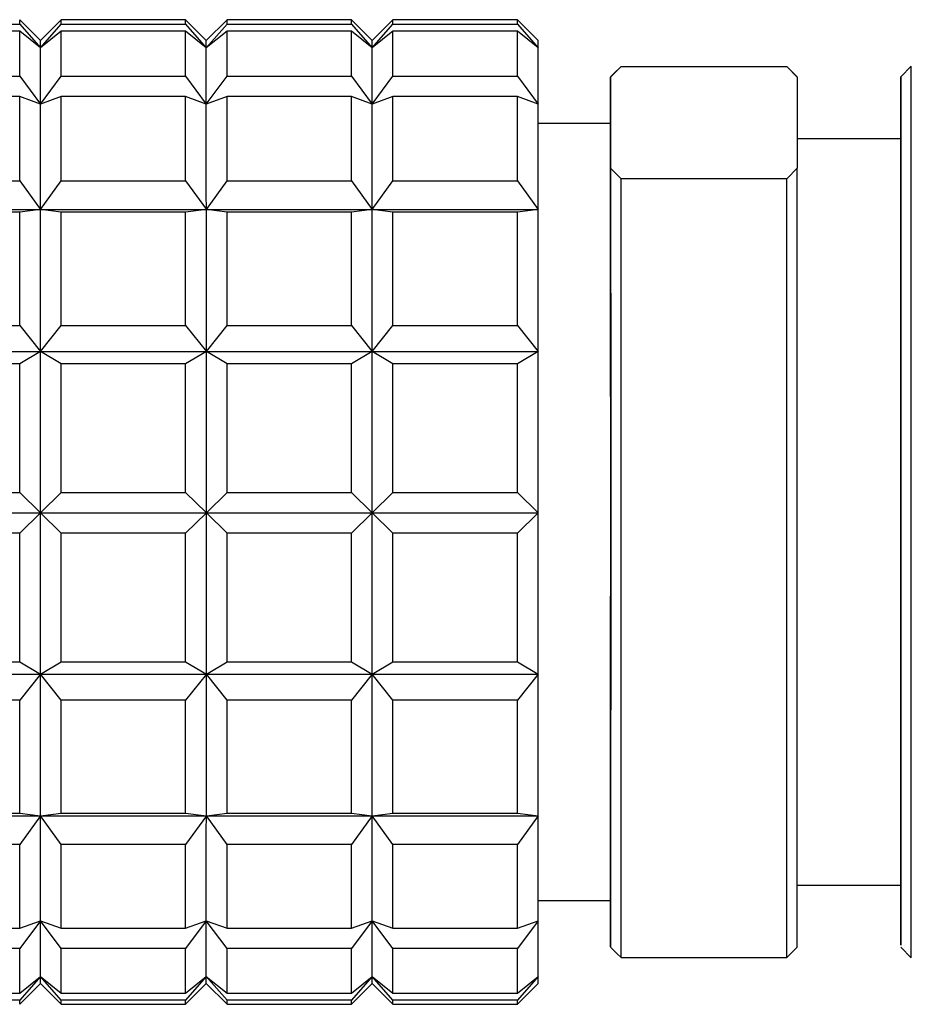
# Model space of a CAD drawing. Header units: inches. Extents: x 1.5 to 32, y 0 to 21.9.
# Tile 63 of 64: x 31.312 to 31.651, y 16.406 to 16.78. Entities that reach past the tile are written whole.
import ezdxf

# ---------------------------------------------------------------- set-up
doc = ezdxf.new("R2010")
doc.units = ezdxf.units.IN
doc.header["$MEASUREMENT"] = 0

msp = doc.modelspace()

# ---------------------------------------------------------------- linework, layer by layer
at = {"color": 7, "linetype": 'Continuous', "lineweight": 25}
for p, q in [((31.3197994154, 16.7720037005), (31.3119253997, 16.7798777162)), ((31.3276734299, 16.7798777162), (31.3197994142, 16.7720037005)), ((31.374917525, 16.7798777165), (31.3276734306, 16.7798777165)), ((31.3827915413, 16.7720037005), (31.3749175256, 16.7798777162)), ((31.3906655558, 16.7798777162), (31.3827915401, 16.7720037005)), ((31.4379096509, 16.7798777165), (31.3906655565, 16.7798777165)), ((31.4457836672, 16.7720037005), (31.4379096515, 16.7798777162)), ((31.4536576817, 16.7798777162), (31.445783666, 16.7720037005)), ((31.5009017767, 16.7798777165), (31.4536576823, 16.7798777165)), ((31.5087757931, 16.7720037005), (31.5009017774, 16.7798777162)), ((31.2646827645, 16.7781745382), (31.3119268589, 16.7781745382)), ((31.3119277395, 16.7754678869), (31.2646836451, 16.7754678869)), ((31.3119268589, 16.7781745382), (31.3198012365, 16.769226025)), ((31.3198012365, 16.769226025), (31.3119277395, 16.7754678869)), ((31.3198012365, 16.769226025), (31.3276748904, 16.7781745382)), ((31.327675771, 16.7754678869), (31.3198012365, 16.769226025)), ((31.3276748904, 16.7781745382), (31.3749189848, 16.7781745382)), ((31.3749198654, 16.7754678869), (31.327675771, 16.7754678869)), ((31.3749189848, 16.7781745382), (31.3827933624, 16.769226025)), ((31.3827933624, 16.769226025), (31.3749198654, 16.7754678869)), ((31.3827933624, 16.769226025), (31.3906670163, 16.7781745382)), ((31.3906678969, 16.7754678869), (31.3827933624, 16.769226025)), ((31.3906670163, 16.7781745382), (31.4379111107, 16.7781745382)), ((31.4379119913, 16.7754678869), (31.3906678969, 16.7754678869)), ((31.4379111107, 16.7781745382), (31.4457854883, 16.769226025)), ((31.4457854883, 16.769226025), (31.4379119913, 16.7754678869)), ((31.4457854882, 16.769226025), (31.4536591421, 16.7781745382)), ((31.4536600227, 16.7754678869), (31.4457854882, 16.769226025)), ((31.4536591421, 16.7781745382), (31.5009032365, 16.7781745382)), ((31.5009041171, 16.7754678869), (31.4536600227, 16.7754678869)), ((31.5009032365, 16.7781745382), (31.5087776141, 16.769226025)), ((31.5087776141, 16.769226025), (31.5009041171, 16.7754678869)), ((31.5386811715, 16.7605704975), (31.536334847, 16.758224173)), ((31.5363352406, 16.7580850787), (31.5402716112, 16.762108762)), ((31.5402716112, 16.762108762), (31.6032637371, 16.762108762)), ((31.6032637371, 16.762108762), (31.6072013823, 16.7580850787)), ((31.6072009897, 16.758224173), (31.6048188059, 16.7606063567)), ((31.6505080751, 16.7621611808), (31.6465710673, 16.758224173)), ((31.2646863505, 16.7583866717), (31.311930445, 16.7583866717)), ((31.311930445, 16.7583866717), (31.3198046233, 16.7478429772)), ((31.3198046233, 16.7478429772), (31.3276784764, 16.7583866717)), ((31.3276784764, 16.7583866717), (31.3749225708, 16.7583866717)), ((31.3749225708, 16.7583866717), (31.3827967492, 16.7478429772)), ((31.3827967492, 16.7478429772), (31.3906706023, 16.7583866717)), ((31.3906706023, 16.7583866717), (31.4379146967, 16.7583866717)), ((31.4379146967, 16.7583866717), (31.4457888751, 16.7478429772)), ((31.445788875, 16.7478429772), (31.4536627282, 16.7583866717)), ((31.4536627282, 16.7583866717), (31.5009068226, 16.7583866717)), ((31.5009068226, 16.7583866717), (31.5087810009, 16.7478429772)), ((31.5363352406, 16.7580850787), (31.5363407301, 16.7234265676)), ((31.6072013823, 16.7580850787), (31.6072009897, 16.758224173)), ((31.6072013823, 16.7580850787), (31.6072068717, 16.7234265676)), ((31.3119312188, 16.7506478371), (31.2646871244, 16.7506478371)), ((31.3198046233, 16.7478429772), (31.3119312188, 16.7506478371)), ((31.3276792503, 16.7506478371), (31.3198046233, 16.7478429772)), ((31.3749233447, 16.7506478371), (31.3276792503, 16.7506478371)), ((31.3827967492, 16.7478429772), (31.3749233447, 16.7506478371)), ((31.3906713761, 16.7506478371), (31.3827967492, 16.7478429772)), ((31.4379154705, 16.7506478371), (31.3906713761, 16.7506478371)), ((31.4457888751, 16.7478429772), (31.4379154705, 16.7506478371)), ((31.453663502, 16.7506478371), (31.445788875, 16.7478429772)), ((31.5009075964, 16.7506478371), (31.453663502, 16.7506478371)), ((31.5087810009, 16.7478429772), (31.5009075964, 16.7506478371)), ((31.5363348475, 16.7405076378), (31.5087816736, 16.7405076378)), ((31.6465710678, 16.734602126), (31.6072051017, 16.734602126)), ((31.5402783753, 16.7194028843), (31.5363407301, 16.7234265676)), ((31.6072068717, 16.7234265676), (31.6032705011, 16.7194028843)), ((31.264689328, 16.7186350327), (31.3119334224, 16.7186350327)), ((31.3119334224, 16.7186350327), (31.3198073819, 16.7077678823)), ((31.3198073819, 16.7077678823), (31.3276814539, 16.7186350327)), ((31.3276814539, 16.7186350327), (31.3749255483, 16.7186350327)), ((31.3749255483, 16.7186350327), (31.3827995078, 16.7077678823)), ((31.3827995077, 16.7077678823), (31.3906735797, 16.7186350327)), ((31.3906735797, 16.7186350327), (31.4379176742, 16.7186350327)), ((31.4379176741, 16.7186350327), (31.4457916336, 16.7077678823)), ((31.4457916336, 16.7077678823), (31.4536657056, 16.7186350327)), ((31.4536657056, 16.7186350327), (31.5009098, 16.7186350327)), ((31.5009098, 16.7186350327), (31.5087837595, 16.7077678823)), ((31.6032705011, 16.7194028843), (31.5402783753, 16.7194028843)), ((31.256815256, 16.7077678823), (31.3198073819, 16.7077678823)), ((31.3198073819, 16.7077678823), (31.3119339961, 16.7067974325)), ((31.3276820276, 16.7067974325), (31.3198073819, 16.7077678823)), ((31.3198073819, 16.7077678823), (31.3827995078, 16.7077678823)), ((31.3827995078, 16.7077678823), (31.374926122, 16.7067974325)), ((31.3906741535, 16.7067974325), (31.3827995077, 16.7077678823)), ((31.3827995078, 16.7077678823), (31.4457916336, 16.7077678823)), ((31.4457916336, 16.7077678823), (31.4379182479, 16.7067974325)), ((31.4536662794, 16.7067974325), (31.4457916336, 16.7077678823)), ((31.4457916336, 16.7077678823), (31.5087837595, 16.7077678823)), ((31.5087837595, 16.7077678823), (31.5009103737, 16.7067974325)), ((31.3119339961, 16.7067974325), (31.2646899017, 16.7067974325)), ((31.374926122, 16.7067974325), (31.3276820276, 16.7067974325)), ((31.4379182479, 16.7067974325), (31.3906741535, 16.7067974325)), ((31.5009103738, 16.7067974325), (31.4536662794, 16.7067974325)), ((31.2646913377, 16.6637142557), (31.3119354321, 16.6637142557)), ((31.3119354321, 16.6637142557), (31.3198091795, 16.6538343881)), ((31.3198091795, 16.6538343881), (31.3276834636, 16.6637142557)), ((31.3276834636, 16.6637142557), (31.374927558, 16.6637142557)), ((31.374927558, 16.6637142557), (31.3828013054, 16.6538343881)), ((31.3828013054, 16.6538343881), (31.3906755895, 16.6637142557)), ((31.3906755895, 16.6637142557), (31.4379196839, 16.6637142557)), ((31.4379196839, 16.6637142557), (31.4457934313, 16.6538343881)), ((31.4457934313, 16.6538343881), (31.4536677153, 16.6637142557)), ((31.4536677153, 16.6637142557), (31.5009118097, 16.6637142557)), ((31.5009118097, 16.6637142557), (31.5087855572, 16.6538343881)), ((31.2568170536, 16.653834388), (31.3198091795, 16.6538343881)), ((31.3198091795, 16.653834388), (31.3119357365, 16.6492056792)), ((31.327683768, 16.6492056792), (31.3198091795, 16.653834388)), ((31.3198091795, 16.6538343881), (31.3828013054, 16.653834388)), ((31.3828013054, 16.653834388), (31.3749278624, 16.6492056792)), ((31.3906758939, 16.6492056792), (31.3828013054, 16.653834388)), ((31.3828013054, 16.653834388), (31.4457934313, 16.653834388)), ((31.4457934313, 16.653834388), (31.4379199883, 16.6492056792)), ((31.4536680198, 16.6492056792), (31.4457934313, 16.653834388)), ((31.4457934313, 16.653834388), (31.5087855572, 16.653834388)), ((31.5087855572, 16.653834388), (31.5009121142, 16.6492056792)), ((31.3119357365, 16.6492056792), (31.2646916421, 16.6492056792)), ((31.3749278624, 16.6492056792), (31.327683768, 16.6492056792)), ((31.4379199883, 16.6492056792), (31.3906758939, 16.6492056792)), ((31.5009121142, 16.6492056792), (31.4536680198, 16.6492056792)), ((31.2646921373, 16.6002485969), (31.3119362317, 16.6002485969)), ((31.3119362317, 16.6002485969), (31.3198097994, 16.5925476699)), ((31.3198097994, 16.5925476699), (31.3276842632, 16.6002485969)), ((31.3276842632, 16.6002485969), (31.3749283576, 16.6002485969)), ((31.3749283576, 16.6002485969), (31.3828019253, 16.5925476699)), ((31.3828019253, 16.5925476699), (31.390676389, 16.6002485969)), ((31.390676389, 16.6002485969), (31.4379204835, 16.6002485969)), ((31.4379204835, 16.6002485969), (31.4457940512, 16.5925476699)), ((31.4457940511, 16.5925476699), (31.4536685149, 16.6002485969)), ((31.4536685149, 16.6002485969), (31.5009126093, 16.6002485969)), ((31.5009126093, 16.6002485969), (31.508786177, 16.5925476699)), ((31.2568176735, 16.5925476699), (31.3198097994, 16.5925476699)), ((31.3198097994, 16.5925476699), (31.3119362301, 16.5848189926)), ((31.3276842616, 16.5848189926), (31.3198097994, 16.5925476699)), ((31.3198097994, 16.5925476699), (31.3828019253, 16.5925476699)), ((31.3828019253, 16.5925476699), (31.374928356, 16.5848189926)), ((31.3906763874, 16.5848189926), (31.3828019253, 16.5925476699)), ((31.3828019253, 16.5925476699), (31.4457940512, 16.5925476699)), ((31.4457940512, 16.5925476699), (31.4379204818, 16.5848189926)), ((31.4536685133, 16.5848189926), (31.4457940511, 16.5925476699)), ((31.4457940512, 16.5925476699), (31.508786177, 16.5925476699)), ((31.508786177, 16.5925476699), (31.5009126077, 16.5848189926)), ((31.3119362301, 16.5848189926), (31.2646921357, 16.5848189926)), ((31.374928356, 16.5848189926), (31.3276842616, 16.5848189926)), ((31.4379204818, 16.5848189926), (31.3906763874, 16.5848189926)), ((31.5009126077, 16.5848189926), (31.4536685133, 16.5848189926)), ((31.2646916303, 16.5358929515), (31.3119357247, 16.5358929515)), ((31.3119357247, 16.5358929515), (31.3198091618, 16.5312998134)), ((31.3198091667, 16.5312998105), (31.3276837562, 16.5358929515)), ((31.3276837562, 16.5358929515), (31.3749278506, 16.5358929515)), ((31.3749278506, 16.5358929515), (31.3828012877, 16.5312998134)), ((31.3828012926, 16.5312998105), (31.3906758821, 16.5358929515)), ((31.3906758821, 16.5358929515), (31.4379199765, 16.5358929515)), ((31.4379199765, 16.5358929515), (31.4457934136, 16.5312998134)), ((31.4457934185, 16.5312998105), (31.4536680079, 16.5358929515)), ((31.4536680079, 16.5358929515), (31.5009121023, 16.5358929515)), ((31.5009121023, 16.5358929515), (31.5087855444, 16.5312998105)), ((31.2568170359, 16.5312998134), (31.3198091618, 16.5312998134)), ((31.3198091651, 16.5312998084), (31.3119354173, 16.5214033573)), ((31.3198091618, 16.5312998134), (31.3828012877, 16.5312998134)), ((31.3276834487, 16.5214033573), (31.3198091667, 16.5312998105)), ((31.382801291, 16.5312998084), (31.3749275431, 16.5214033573)), ((31.3828012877, 16.5312998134), (31.4457934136, 16.5312998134)), ((31.3906755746, 16.5214033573), (31.3828012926, 16.5312998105)), ((31.4457934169, 16.5312998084), (31.437919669, 16.5214033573)), ((31.4457934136, 16.5312998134), (31.5087855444, 16.5312998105)), ((31.4536677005, 16.5214033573), (31.4457934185, 16.5312998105)), ((31.5087855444, 16.5312998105), (31.5009117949, 16.5214033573)), ((31.3119354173, 16.5214033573), (31.2646913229, 16.5214033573)), ((31.3749275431, 16.5214033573), (31.3276834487, 16.5214033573)), ((31.437919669, 16.5214033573), (31.3906755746, 16.5214033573)), ((31.5009117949, 16.5214033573), (31.4536677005, 16.5214033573)), ((31.256815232, 16.4774782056), (31.3198073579, 16.4774782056)), ((31.2646898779, 16.47840956), (31.3119339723, 16.47840956)), ((31.3198073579, 16.4774782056), (31.3119333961, 16.4666076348)), ((31.3119339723, 16.47840956), (31.3198073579, 16.4774782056)), ((31.3198073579, 16.4774782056), (31.3276820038, 16.47840956)), ((31.3198073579, 16.4774782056), (31.3827994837, 16.4774782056)), ((31.3276814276, 16.4666076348), (31.3198073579, 16.4774782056)), ((31.3276820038, 16.47840956), (31.3749260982, 16.47840956)), ((31.3827994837, 16.4774782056), (31.374925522, 16.4666076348)), ((31.3749260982, 16.47840956), (31.3827994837, 16.4774782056)), ((31.3827994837, 16.4774782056), (31.3906741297, 16.47840956)), ((31.3827994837, 16.4774782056), (31.4457916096, 16.4774782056)), ((31.3906735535, 16.4666076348), (31.3827994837, 16.4774782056)), ((31.3906741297, 16.47840956), (31.4379182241, 16.47840956)), ((31.4457916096, 16.4774782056), (31.4379176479, 16.4666076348)), ((31.4379182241, 16.47840956), (31.4457916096, 16.4774782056)), ((31.4457916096, 16.4774782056), (31.4536662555, 16.47840956)), ((31.4457916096, 16.4774782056), (31.5087837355, 16.4774782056)), ((31.4536656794, 16.4666076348), (31.4457916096, 16.4774782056)), ((31.4536662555, 16.47840956), (31.5009103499, 16.47840956)), ((31.5087837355, 16.4774782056), (31.5009097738, 16.4666076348)), ((31.5009103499, 16.47840956), (31.5087837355, 16.4774782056)), ((31.3119333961, 16.4666076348), (31.2646893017, 16.4666076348)), ((31.374925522, 16.4666076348), (31.3276814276, 16.4666076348)), ((31.4379176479, 16.4666076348), (31.3906735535, 16.4666076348)), ((31.5009097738, 16.4666076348), (31.4536656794, 16.4666076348)), ((31.6072059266, 16.4511375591), (31.6465710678, 16.4511375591)), ((31.6465677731, 16.4375895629), (31.6465661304, 16.4511375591)), ((31.5087816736, 16.4452320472), (31.5363348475, 16.4452320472)), ((31.5363344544, 16.4276546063), (31.5363316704, 16.4452320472)), ((31.2646870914, 16.4347317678), (31.3119311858, 16.4347317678)), ((31.3198045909, 16.4375745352), (31.3119304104, 16.427040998)), ((31.3119311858, 16.4347317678), (31.3198045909, 16.4375745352)), ((31.3198045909, 16.4375745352), (31.3276792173, 16.4347317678)), ((31.3276784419, 16.427040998), (31.3198045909, 16.4375745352)), ((31.3276792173, 16.4347317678), (31.3749233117, 16.4347317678)), ((31.3827967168, 16.4375745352), (31.3749225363, 16.427040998)), ((31.3749233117, 16.4347317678), (31.3827967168, 16.4375745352)), ((31.3827967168, 16.4375745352), (31.3906713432, 16.4347317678)), ((31.3906705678, 16.427040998), (31.3827967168, 16.4375745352)), ((31.3906713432, 16.4347317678), (31.4379154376, 16.4347317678)), ((31.4457888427, 16.4375745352), (31.4379146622, 16.427040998)), ((31.4379154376, 16.4347317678), (31.4457888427, 16.4375745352)), ((31.4457888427, 16.4375745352), (31.4536634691, 16.4347317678)), ((31.4536626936, 16.427040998), (31.4457888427, 16.4375745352)), ((31.4536634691, 16.4347317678), (31.5009075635, 16.4347317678)), ((31.5087809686, 16.4375745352), (31.500906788, 16.427040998)), ((31.5009075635, 16.4347317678), (31.5087809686, 16.4375745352)), ((31.3119304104, 16.427040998), (31.264686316, 16.427040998)), ((31.3749225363, 16.427040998), (31.3276784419, 16.427040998)), ((31.4379146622, 16.427040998), (31.3906705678, 16.427040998)), ((31.500906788, 16.427040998), (31.4536626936, 16.427040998)), ((31.536334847, 16.4275155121), (31.5386740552, 16.4251763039)), ((31.6048117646, 16.425126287), (31.6072009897, 16.4275155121)), ((31.6465710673, 16.4275155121), (31.6505080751, 16.4235785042)), ((31.5387271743, 16.4252096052), (31.5402720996, 16.423630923)), ((31.5402720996, 16.423630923), (31.6032642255, 16.423630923)), ((31.6032642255, 16.423630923), (31.6047689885, 16.4251690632)), ((31.3198011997, 16.4164017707), (31.3119268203, 16.4074757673)), ((31.3119277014, 16.4101277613), (31.3198011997, 16.4164017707)), ((31.3198011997, 16.4164017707), (31.3276757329, 16.4101277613)), ((31.3276748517, 16.4074757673), (31.3198011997, 16.4164017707)), ((31.3827933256, 16.4164017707), (31.3749189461, 16.4074757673)), ((31.3749198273, 16.4101277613), (31.3827933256, 16.4164017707)), ((31.3827933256, 16.4164017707), (31.3906678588, 16.4101277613)), ((31.3906669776, 16.4074757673), (31.3827933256, 16.4164017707)), ((31.4457854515, 16.4164017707), (31.437911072, 16.4074757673)), ((31.4379119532, 16.4101277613), (31.4457854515, 16.4164017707)), ((31.4457854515, 16.4164017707), (31.4536599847, 16.4101277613)), ((31.4536591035, 16.4074757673), (31.4457854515, 16.4164017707)), ((31.5087775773, 16.4164017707), (31.5009031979, 16.4074757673)), ((31.500904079, 16.4101277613), (31.5087775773, 16.4164017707)), ((31.3119253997, 16.4058619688), (31.3197994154, 16.4137359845)), ((31.3197994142, 16.4137359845), (31.3276734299, 16.4058619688)), ((31.3749175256, 16.4058619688), (31.3827915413, 16.4137359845)), ((31.3827915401, 16.4137359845), (31.3906655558, 16.4058619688)), ((31.4379096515, 16.4058619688), (31.4457836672, 16.4137359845)), ((31.445783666, 16.4137359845), (31.4536576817, 16.4058619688)), ((31.5009017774, 16.4058619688), (31.5087757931, 16.4137359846)), ((31.264683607, 16.4101277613), (31.3119277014, 16.4101277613)), ((31.3276757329, 16.4101277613), (31.3749198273, 16.4101277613)), ((31.3906678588, 16.4101277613), (31.4379119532, 16.4101277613)), ((31.4536599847, 16.4101277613), (31.5009040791, 16.4101277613)), ((31.3119268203, 16.4074757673), (31.2646827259, 16.4074757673)), ((31.3276734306, 16.4058619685), (31.374917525, 16.4058619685)), ((31.3749189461, 16.4074757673), (31.3276748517, 16.4074757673)), ((31.3906655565, 16.4058619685), (31.4379096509, 16.4058619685)), ((31.437911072, 16.4074757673), (31.3906669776, 16.4074757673)), ((31.4536576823, 16.4058619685), (31.5009017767, 16.4058619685)), ((31.5009031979, 16.4074757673), (31.4536591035, 16.4074757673))]:
    msp.add_line(p, q, dxfattribs=at)
at = {"color": 7, "linetype": 'Continuous', "lineweight": 25, "flags": 128}
for points in [[(31.311930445, 16.7583866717), (31.3119301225, 16.7611942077), (31.3119297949, 16.7638149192), (31.3119294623, 16.7662458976), (31.3119291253, 16.7684844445), (31.3119287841, 16.7705280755), (31.3119284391, 16.7723745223), (31.3119280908, 16.7740217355), (31.3119277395, 16.7754678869)], [(31.3276784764, 16.7583866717), (31.327678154, 16.7611942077), (31.3276778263, 16.7638149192), (31.3276774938, 16.7662458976), (31.3276771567, 16.7684844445), (31.3276768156, 16.7705280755), (31.3276764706, 16.7723745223), (31.3276761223, 16.7740217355), (31.327675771, 16.7754678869)], [(31.3749225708, 16.7583866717), (31.3749222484, 16.7611942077), (31.3749219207, 16.7638149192), (31.3749215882, 16.7662458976), (31.3749212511, 16.7684844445), (31.37492091, 16.7705280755), (31.374920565, 16.7723745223), (31.3749202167, 16.7740217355), (31.3749198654, 16.7754678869)], [(31.3906706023, 16.7583866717), (31.3906702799, 16.7611942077), (31.3906699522, 16.7638149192), (31.3906696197, 16.7662458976), (31.3906692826, 16.7684844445), (31.3906689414, 16.7705280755), (31.3906685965, 16.7723745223), (31.3906682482, 16.7740217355), (31.3906678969, 16.7754678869)], [(31.4379146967, 16.7583866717), (31.4379143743, 16.7611942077), (31.4379140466, 16.7638149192), (31.4379137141, 16.7662458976), (31.437913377, 16.7684844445), (31.4379130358, 16.7705280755), (31.4379126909, 16.7723745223), (31.4379123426, 16.7740217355), (31.4379119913, 16.7754678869)], [(31.4536627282, 16.7583866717), (31.4536624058, 16.7611942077), (31.4536620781, 16.7638149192), (31.4536617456, 16.7662458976), (31.4536614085, 16.7684844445), (31.4536610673, 16.7705280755), (31.4536607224, 16.7723745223), (31.453660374, 16.7740217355), (31.4536600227, 16.7754678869)], [(31.5009068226, 16.7583866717), (31.5009065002, 16.7611942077), (31.5009061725, 16.7638149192), (31.50090584, 16.7662458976), (31.5009055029, 16.7684844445), (31.5009051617, 16.7705280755), (31.5009048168, 16.7723745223), (31.5009044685, 16.7740217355), (31.5009041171, 16.7754678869)], [(31.3198012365, 16.769226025), (31.3198007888, 16.7704288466), (31.3198003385, 16.7712936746), (31.3197998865, 16.7718188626), (31.3197994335, 16.7720034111), (31.3197994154, 16.7720037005)], [(31.3827933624, 16.769226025), (31.3827929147, 16.7704288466), (31.3827924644, 16.7712936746), (31.3827920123, 16.7718188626), (31.3827915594, 16.7720034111), (31.3827915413, 16.7720037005)], [(31.4457854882, 16.769226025), (31.4457850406, 16.7704288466), (31.4457845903, 16.7712936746), (31.4457841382, 16.7718188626), (31.4457836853, 16.7720034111), (31.4457836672, 16.7720037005)], [(31.5087776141, 16.769226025), (31.5087771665, 16.7704288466), (31.5087767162, 16.7712936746), (31.5087762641, 16.7718188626), (31.5087758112, 16.7720034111), (31.5087757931, 16.7720037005)], [(31.3198046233, 16.7478429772), (31.3198042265, 16.7516144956), (31.3198038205, 16.7550838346), (31.3198034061, 16.75824439), (31.3198029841, 16.7610901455), (31.3198025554, 16.7636156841), (31.3198021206, 16.7658161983), (31.3198016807, 16.7676874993), (31.3198012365, 16.769226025)], [(31.3827967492, 16.7478429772), (31.3827963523, 16.7516144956), (31.3827959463, 16.7550838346), (31.382795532, 16.75824439), (31.38279511, 16.7610901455), (31.3827946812, 16.7636156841), (31.3827942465, 16.7658161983), (31.3827938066, 16.7676874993), (31.3827933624, 16.769226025)], [(31.445788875, 16.7478429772), (31.4457884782, 16.7516144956), (31.4457880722, 16.7550838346), (31.4457876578, 16.75824439), (31.4457872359, 16.7610901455), (31.4457868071, 16.7636156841), (31.4457863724, 16.7658161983), (31.4457859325, 16.7676874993), (31.4457854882, 16.769226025)], [(31.5087810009, 16.7478429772), (31.5087806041, 16.7516144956), (31.5087801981, 16.7550838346), (31.5087797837, 16.75824439), (31.5087793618, 16.7610901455), (31.508778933, 16.7636156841), (31.5087784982, 16.7658161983), (31.5087780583, 16.7676874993), (31.5087776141, 16.769226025)], [(31.6505080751, 16.4235785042), (31.6505095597, 16.4255250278), (31.6505119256, 16.4371484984), (31.6505140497, 16.4585565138), (31.6505157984, 16.4884039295), (31.6505170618, 16.5248153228), (31.6505177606, 16.5655028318), (31.6505178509, 16.6079099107), (31.650517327, 16.6493719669), (31.6505162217, 16.6872837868), (31.6505146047, 16.7192632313), (31.6505125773, 16.7433009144), (31.6505102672, 16.75788646), (31.6505080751, 16.7621611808)], [(31.5363305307, 16.7405076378), (31.5363305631, 16.7407884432), (31.5363328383, 16.7545510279), (31.5363352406, 16.7580850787)], [(31.6465661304, 16.734602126), (31.646566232, 16.7356404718), (31.6465684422, 16.7519003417), (31.6465708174, 16.7581677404), (31.6465732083, 16.7540488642), (31.6465754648, 16.7398025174), (31.6465774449, 16.7163238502), (31.6465790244, 16.6850881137), (31.6465801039, 16.648057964), (31.6465806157, 16.6075601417), (31.6465805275, 16.5661392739), (31.6465798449, 16.526397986), (31.6465786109, 16.4908333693), (31.6465769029, 16.4616800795), (31.6465748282, 16.440769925), (31.6465725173, 16.4294167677), (31.6465701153, 16.4283339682), (31.6465677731, 16.4375895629), (31.6465677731, 16.4375895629)], [(31.3119334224, 16.7186350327), (31.3119331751, 16.7231754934), (31.3119329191, 16.7275713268), (31.3119326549, 16.7318176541), (31.3119323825, 16.7359097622), (31.3119321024, 16.7398431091), (31.3119318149, 16.7436133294), (31.3119315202, 16.7472162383), (31.3119312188, 16.7506478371)], [(31.3276814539, 16.7186350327), (31.3276812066, 16.7231754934), (31.3276809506, 16.7275713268), (31.3276806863, 16.7318176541), (31.327680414, 16.7359097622), (31.3276801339, 16.7398431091), (31.3276798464, 16.7436133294), (31.3276795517, 16.7472162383), (31.3276792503, 16.7506478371)], [(31.3749255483, 16.7186350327), (31.374925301, 16.7231754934), (31.374925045, 16.7275713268), (31.3749247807, 16.7318176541), (31.3749245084, 16.7359097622), (31.3749242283, 16.7398431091), (31.3749239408, 16.7436133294), (31.3749236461, 16.7472162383), (31.3749233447, 16.7506478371)], [(31.3906735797, 16.7186350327), (31.3906733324, 16.7231754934), (31.3906730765, 16.7275713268), (31.3906728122, 16.7318176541), (31.3906725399, 16.7359097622), (31.3906722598, 16.7398431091), (31.3906719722, 16.7436133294), (31.3906716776, 16.7472162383), (31.3906713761, 16.7506478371)], [(31.4379176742, 16.7186350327), (31.4379174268, 16.7231754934), (31.4379171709, 16.7275713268), (31.4379169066, 16.7318176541), (31.4379166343, 16.7359097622), (31.4379163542, 16.7398431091), (31.4379160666, 16.7436133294), (31.437915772, 16.7472162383), (31.4379154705, 16.7506478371)], [(31.4536657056, 16.7186350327), (31.4536654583, 16.7231754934), (31.4536652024, 16.7275713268), (31.4536649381, 16.7318176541), (31.4536646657, 16.7359097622), (31.4536643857, 16.7398431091), (31.4536640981, 16.7436133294), (31.4536638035, 16.7472162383), (31.453663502, 16.7506478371)], [(31.5009098, 16.7186350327), (31.5009095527, 16.7231754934), (31.5009092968, 16.7275713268), (31.5009090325, 16.7318176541), (31.5009087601, 16.7359097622), (31.5009084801, 16.7398431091), (31.5009081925, 16.7436133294), (31.5009078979, 16.7472162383), (31.5009075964, 16.7506478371)], [(31.3198073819, 16.7077678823), (31.3198070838, 16.7136531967), (31.319806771, 16.7193085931), (31.3198064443, 16.7247233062), (31.3198061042, 16.7298870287), (31.3198057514, 16.7347899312), (31.3198053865, 16.7394226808), (31.3198050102, 16.7437764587), (31.3198046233, 16.7478429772)], [(31.3827995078, 16.7077678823), (31.3827992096, 16.7136531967), (31.3827988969, 16.7193085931), (31.3827985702, 16.7247233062), (31.3827982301, 16.7298870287), (31.3827978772, 16.7347899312), (31.3827975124, 16.7394226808), (31.3827971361, 16.7437764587), (31.3827967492, 16.7478429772)], [(31.4457916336, 16.7077678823), (31.4457913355, 16.7136531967), (31.4457910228, 16.7193085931), (31.4457906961, 16.7247233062), (31.445790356, 16.7298870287), (31.4457900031, 16.7347899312), (31.4457896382, 16.7394226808), (31.445789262, 16.7437764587), (31.445788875, 16.7478429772)], [(31.5087837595, 16.7077678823), (31.5087834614, 16.7136531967), (31.5087831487, 16.7193085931), (31.508782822, 16.7247233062), (31.5087824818, 16.7298870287), (31.508782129, 16.7347899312), (31.5087817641, 16.7394226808), (31.5087813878, 16.7437764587), (31.5087810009, 16.7478429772)], [(31.5363428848, 16.5421253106), (31.5363433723, 16.5797378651), (31.5363432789, 16.6182453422), (31.5363426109, 16.6550235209), (31.5363414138, 16.6875660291), (31.5363397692, 16.7136551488), (31.5363377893, 16.7315129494), (31.5363356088, 16.7399224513), (31.5363348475, 16.7405076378)], [(31.6465787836, 16.5441550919), (31.6465792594, 16.581870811), (31.6465791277, 16.6204022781), (31.6465783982, 16.6568917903), (31.646577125, 16.6886330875), (31.6465754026, 16.713272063), (31.6465733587, 16.7289813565), (31.646571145, 16.7345958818), (31.6465710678, 16.734602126)], [(31.5363407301, 16.7234265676), (31.5363424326, 16.6939764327), (31.5363436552, 16.6581299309), (31.5363443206, 16.6181548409), (31.5363443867, 16.576580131), (31.5363438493, 16.5360359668), (31.5363427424, 16.4990873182), (31.5363411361, 16.4680716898), (31.536339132, 16.4449512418), (31.5363368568, 16.4311886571), (31.5363344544, 16.4276546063)], [(31.6072009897, 16.4275155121), (31.6072029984, 16.4311886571), (31.6072052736, 16.4449512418), (31.6072072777, 16.4680716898), (31.6072088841, 16.4990873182), (31.6072099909, 16.5360359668), (31.6072105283, 16.576580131), (31.6072104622, 16.618154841), (31.6072097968, 16.6581299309), (31.6072085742, 16.6939764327), (31.6072068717, 16.7234265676)], [(31.5402720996, 16.423630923), (31.540274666, 16.4306693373), (31.5402770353, 16.4490799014), (31.5402790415, 16.4775718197), (31.5402805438, 16.514147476), (31.540281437, 16.5562424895), (31.5402816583, 16.6009055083), (31.5402811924, 16.6450051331), (31.5402800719, 16.6854494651), (31.5402783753, 16.7194028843)], [(31.6032642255, 16.423630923), (31.6032667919, 16.4306693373), (31.6032691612, 16.4490799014), (31.6032711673, 16.4775718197), (31.6032726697, 16.514147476), (31.6032735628, 16.5562424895), (31.6032737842, 16.6009055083), (31.6032733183, 16.6450051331), (31.6032721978, 16.6854494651), (31.6032705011, 16.7194028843)], [(31.3198091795, 16.6538343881), (31.3198090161, 16.6611236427), (31.3198088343, 16.6682829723), (31.3198086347, 16.6752987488), (31.3198084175, 16.6821576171), (31.3198081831, 16.6888465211), (31.3198079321, 16.695352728), (31.3198076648, 16.7016638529), (31.3198073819, 16.7077678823)], [(31.3828013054, 16.653834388), (31.3828011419, 16.6611236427), (31.3828009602, 16.6682829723), (31.3828007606, 16.6752987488), (31.3828005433, 16.6821576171), (31.382800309, 16.6888465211), (31.382800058, 16.695352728), (31.3827997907, 16.7016638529), (31.3827995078, 16.7077678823)], [(31.4457934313, 16.653834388), (31.4457932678, 16.6611236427), (31.4457930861, 16.6682829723), (31.4457928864, 16.6752987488), (31.4457926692, 16.6821576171), (31.4457924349, 16.6888465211), (31.4457921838, 16.695352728), (31.4457919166, 16.7016638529), (31.4457916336, 16.7077678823)], [(31.5087855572, 16.653834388), (31.5087853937, 16.6611236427), (31.508785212, 16.6682829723), (31.5087850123, 16.6752987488), (31.5087847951, 16.6821576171), (31.5087845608, 16.6888465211), (31.5087843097, 16.695352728), (31.5087840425, 16.7016638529), (31.5087837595, 16.7077678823)], [(31.3119354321, 16.6637142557), (31.3119352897, 16.6694399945), (31.3119351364, 16.6750807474), (31.3119349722, 16.6806302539), (31.3119347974, 16.6860823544), (31.3119346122, 16.6914309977), (31.3119344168, 16.6966702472), (31.3119342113, 16.7017942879), (31.3119339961, 16.7067974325)], [(31.3276834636, 16.6637142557), (31.3276833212, 16.6694399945), (31.3276831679, 16.6750807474), (31.3276830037, 16.6806302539), (31.3276828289, 16.6860823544), (31.3276826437, 16.6914309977), (31.3276824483, 16.6966702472), (31.3276822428, 16.7017942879), (31.3276820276, 16.7067974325)], [(31.374927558, 16.6637142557), (31.3749274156, 16.6694399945), (31.3749272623, 16.6750807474), (31.3749270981, 16.6806302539), (31.3749269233, 16.6860823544), (31.3749267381, 16.6914309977), (31.3749265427, 16.6966702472), (31.3749263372, 16.7017942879), (31.374926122, 16.7067974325)], [(31.3906755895, 16.6637142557), (31.3906754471, 16.6694399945), (31.3906752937, 16.6750807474), (31.3906751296, 16.6806302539), (31.3906749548, 16.6860823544), (31.3906747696, 16.6914309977), (31.3906745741, 16.6966702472), (31.3906743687, 16.7017942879), (31.3906741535, 16.7067974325)], [(31.4379196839, 16.6637142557), (31.4379195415, 16.6694399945), (31.4379193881, 16.6750807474), (31.437919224, 16.6806302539), (31.4379190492, 16.6860823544), (31.437918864, 16.6914309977), (31.4379186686, 16.6966702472), (31.4379184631, 16.7017942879), (31.4379182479, 16.7067974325)], [(31.4536677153, 16.6637142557), (31.453667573, 16.6694399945), (31.4536674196, 16.6750807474), (31.4536672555, 16.6806302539), (31.4536670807, 16.6860823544), (31.4536668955, 16.6914309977), (31.4536667, 16.6966702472), (31.4536664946, 16.7017942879), (31.4536662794, 16.7067974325)], [(31.5009118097, 16.6637142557), (31.5009116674, 16.6694399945), (31.500911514, 16.6750807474), (31.5009113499, 16.6806302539), (31.5009111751, 16.6860823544), (31.5009109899, 16.6914309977), (31.5009107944, 16.6966702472), (31.500910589, 16.7017942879), (31.5009103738, 16.7067974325)], [(31.3198097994, 16.5925476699), (31.3198097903, 16.600361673), (31.3198097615, 16.6081614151), (31.319809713, 16.6159320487), (31.3198096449, 16.6236587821), (31.3198095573, 16.6313269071), (31.3198094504, 16.6389218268), (31.3198093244, 16.646429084), (31.3198091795, 16.6538343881)], [(31.3828019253, 16.5925476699), (31.3828019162, 16.600361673), (31.3828018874, 16.6081614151), (31.3828018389, 16.6159320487), (31.3828017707, 16.6236587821), (31.3828016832, 16.6313269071), (31.3828015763, 16.6389218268), (31.3828014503, 16.646429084), (31.3828013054, 16.653834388)], [(31.4457940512, 16.5925476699), (31.4457940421, 16.600361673), (31.4457940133, 16.6081614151), (31.4457939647, 16.6159320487), (31.4457938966, 16.6236587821), (31.445793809, 16.6313269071), (31.4457937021, 16.6389218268), (31.4457935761, 16.646429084), (31.4457934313, 16.653834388)], [(31.508786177, 16.5925476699), (31.508786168, 16.600361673), (31.5087861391, 16.6081614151), (31.5087860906, 16.6159320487), (31.5087860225, 16.6236587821), (31.5087859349, 16.6313269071), (31.508785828, 16.6389218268), (31.508785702, 16.646429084), (31.5087855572, 16.653834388)], [(31.3119362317, 16.6002485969), (31.3119362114, 16.6064690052), (31.3119361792, 16.6126743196), (31.3119361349, 16.6188576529), (31.3119360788, 16.6250121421), (31.3119360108, 16.6311309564), (31.311935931, 16.6372073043), (31.3119358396, 16.6432344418), (31.3119357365, 16.6492056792)], [(31.3276842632, 16.6002485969), (31.3276842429, 16.6064690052), (31.3276842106, 16.6126743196), (31.3276841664, 16.6188576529), (31.3276841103, 16.6250121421), (31.3276840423, 16.6311309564), (31.3276839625, 16.6372073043), (31.3276838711, 16.6432344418), (31.327683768, 16.6492056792)], [(31.3749283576, 16.6002485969), (31.3749283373, 16.6064690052), (31.3749283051, 16.6126743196), (31.3749282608, 16.6188576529), (31.3749282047, 16.6250121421), (31.3749281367, 16.6311309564), (31.3749280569, 16.6372073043), (31.3749279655, 16.6432344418), (31.3749278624, 16.6492056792)], [(31.390676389, 16.6002485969), (31.3906763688, 16.6064690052), (31.3906763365, 16.6126743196), (31.3906762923, 16.6188576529), (31.3906762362, 16.6250121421), (31.3906761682, 16.6311309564), (31.3906760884, 16.6372073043), (31.3906759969, 16.6432344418), (31.3906758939, 16.6492056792)], [(31.4379204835, 16.6002485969), (31.4379204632, 16.6064690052), (31.4379204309, 16.6126743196), (31.4379203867, 16.6188576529), (31.4379203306, 16.6250121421), (31.4379202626, 16.6311309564), (31.4379201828, 16.6372073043), (31.4379200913, 16.6432344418), (31.4379199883, 16.6492056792)], [(31.4536685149, 16.6002485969), (31.4536684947, 16.6064690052), (31.4536684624, 16.6126743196), (31.4536684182, 16.6188576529), (31.453668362, 16.6250121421), (31.453668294, 16.6311309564), (31.4536682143, 16.6372073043), (31.4536681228, 16.6432344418), (31.4536680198, 16.6492056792)], [(31.5009126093, 16.6002485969), (31.5009125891, 16.6064690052), (31.5009125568, 16.6126743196), (31.5009125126, 16.6188576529), (31.5009124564, 16.6250121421), (31.5009123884, 16.6311309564), (31.5009123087, 16.6372073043), (31.5009122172, 16.6432344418), (31.5009121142, 16.6492056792)], [(31.3198091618, 16.5312998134), (31.3198093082, 16.5386960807), (31.3198094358, 16.5461954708), (31.3198095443, 16.5537837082), (31.3198096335, 16.5614463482), (31.3198097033, 16.5691688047), (31.3198097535, 16.5769363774), (31.319809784, 16.5847342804), (31.3198097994, 16.5925476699)], [(31.3828012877, 16.5312998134), (31.3828014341, 16.5386960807), (31.3828015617, 16.5461954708), (31.3828016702, 16.5537837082), (31.3828017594, 16.5614463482), (31.3828018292, 16.5691688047), (31.3828018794, 16.5769363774), (31.3828019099, 16.5847342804), (31.3828019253, 16.5925476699)], [(31.4457934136, 16.5312998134), (31.44579356, 16.5386960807), (31.4457936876, 16.5461954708), (31.4457937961, 16.5537837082), (31.4457938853, 16.5614463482), (31.4457939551, 16.5691688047), (31.4457940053, 16.5769363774), (31.4457940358, 16.5847342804), (31.4457940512, 16.5925476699)], [(31.5087855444, 16.5312998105), (31.5087856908, 16.5386960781), (31.5087858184, 16.5461954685), (31.5087859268, 16.5537837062), (31.508786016, 16.5614463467), (31.5087860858, 16.5691688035), (31.5087861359, 16.5769363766), (31.5087861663, 16.58473428), (31.508786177, 16.5925476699)], [(31.3119357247, 16.5358929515), (31.311935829, 16.5418577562), (31.3119359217, 16.5478791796), (31.3119360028, 16.5539505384), (31.311936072, 16.5600650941), (31.3119361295, 16.56621606), (31.311936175, 16.5723966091), (31.3119362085, 16.5785998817), (31.3119362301, 16.5848189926)], [(31.3276837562, 16.5358929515), (31.3276838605, 16.5418577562), (31.3276839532, 16.5478791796), (31.3276840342, 16.5539505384), (31.3276841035, 16.5600650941), (31.3276841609, 16.56621606), (31.3276842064, 16.5723966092), (31.32768424, 16.5785998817), (31.3276842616, 16.5848189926)], [(31.3749278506, 16.5358929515), (31.3749279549, 16.5418577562), (31.3749280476, 16.5478791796), (31.3749281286, 16.5539505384), (31.3749281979, 16.5600650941), (31.3749282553, 16.56621606), (31.3749283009, 16.5723966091), (31.3749283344, 16.5785998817), (31.374928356, 16.5848189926)], [(31.3906758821, 16.5358929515), (31.3906759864, 16.5418577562), (31.3906760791, 16.5478791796), (31.3906761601, 16.5539505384), (31.3906762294, 16.5600650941), (31.3906762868, 16.56621606), (31.3906763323, 16.5723966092), (31.3906763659, 16.5785998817), (31.3906763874, 16.5848189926)], [(31.4379199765, 16.5358929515), (31.4379200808, 16.5418577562), (31.4379201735, 16.5478791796), (31.4379202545, 16.5539505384), (31.4379203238, 16.5600650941), (31.4379203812, 16.56621606), (31.4379204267, 16.5723966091), (31.4379204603, 16.5785998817), (31.4379204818, 16.5848189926)], [(31.4536680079, 16.5358929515), (31.4536681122, 16.5418577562), (31.453668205, 16.5478791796), (31.453668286, 16.5539505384), (31.4536683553, 16.5600650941), (31.4536684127, 16.56621606), (31.4536684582, 16.5723966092), (31.4536684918, 16.5785998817), (31.4536685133, 16.5848189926)], [(31.5009121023, 16.5358929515), (31.5009122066, 16.5418577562), (31.5009122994, 16.5478791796), (31.5009123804, 16.5539505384), (31.5009124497, 16.5600650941), (31.5009125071, 16.56621606), (31.5009125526, 16.5723966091), (31.5009125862, 16.5785998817), (31.5009126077, 16.5848189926)], [(31.6465710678, 16.4511375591), (31.6465721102, 16.4522826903), (31.6465742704, 16.4623470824), (31.646576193, 16.4820917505), (31.6465777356, 16.5100523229), (31.6465787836, 16.5441550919)], [(31.5363348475, 16.4452320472), (31.5363363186, 16.447429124), (31.5363384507, 16.4589525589), (31.5363403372, 16.4796022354), (31.5363418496, 16.5079709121), (31.5363428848, 16.5421253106)], [(31.3198073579, 16.4774782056), (31.3198076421, 16.4835646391), (31.3198079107, 16.4898591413), (31.3198081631, 16.4963497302), (31.3198083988, 16.5030240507), (31.3198086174, 16.5098693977), (31.3198088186, 16.5168727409), (31.3198090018, 16.5240207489), (31.3198091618, 16.5312998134)], [(31.3827994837, 16.4774782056), (31.382799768, 16.4835646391), (31.3828000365, 16.4898591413), (31.3828002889, 16.4963497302), (31.3828005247, 16.5030240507), (31.3828007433, 16.5098693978), (31.3828009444, 16.5168727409), (31.3828011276, 16.5240207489), (31.3828012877, 16.5312998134)], [(31.4457916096, 16.4774782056), (31.4457918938, 16.4835646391), (31.4457921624, 16.4898591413), (31.4457924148, 16.4963497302), (31.4457926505, 16.5030240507), (31.4457928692, 16.5098693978), (31.4457930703, 16.5168727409), (31.4457932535, 16.5240207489), (31.4457934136, 16.5312998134)], [(31.5087837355, 16.4774782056), (31.5087840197, 16.4835646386), (31.5087842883, 16.4898591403), (31.5087845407, 16.4963497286), (31.5087847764, 16.5030240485), (31.5087849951, 16.509869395), (31.5087851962, 16.5168727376), (31.5087853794, 16.5240207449), (31.5087855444, 16.5312998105)], [(31.3119339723, 16.47840956), (31.3119341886, 16.4833993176), (31.3119343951, 16.4885105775), (31.3119345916, 16.4937376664), (31.311934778, 16.4990747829), (31.3119349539, 16.5045160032), (31.3119351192, 16.5100552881), (31.3119352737, 16.5156864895), (31.3119354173, 16.5214033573)], [(31.3276820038, 16.47840956), (31.3276822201, 16.4833993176), (31.3276824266, 16.4885105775), (31.3276826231, 16.4937376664), (31.3276828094, 16.4990747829), (31.3276829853, 16.5045160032), (31.3276831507, 16.5100552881), (31.3276833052, 16.5156864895), (31.3276834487, 16.5214033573)], [(31.3749260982, 16.47840956), (31.3749263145, 16.4833993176), (31.374926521, 16.4885105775), (31.3749267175, 16.4937376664), (31.3749269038, 16.4990747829), (31.3749270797, 16.5045160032), (31.3749272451, 16.5100552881), (31.3749273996, 16.5156864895), (31.3749275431, 16.5214033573)], [(31.3906741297, 16.47840956), (31.3906743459, 16.4833993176), (31.3906745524, 16.4885105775), (31.390674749, 16.4937376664), (31.3906749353, 16.4990747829), (31.3906751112, 16.5045160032), (31.3906752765, 16.5100552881), (31.3906754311, 16.5156864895), (31.3906755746, 16.5214033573)], [(31.4379182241, 16.47840956), (31.4379184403, 16.4833993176), (31.4379186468, 16.4885105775), (31.4379188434, 16.4937376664), (31.4379190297, 16.4990747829), (31.4379192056, 16.5045160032), (31.4379193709, 16.5100552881), (31.4379195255, 16.5156864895), (31.437919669, 16.5214033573)], [(31.4536662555, 16.47840956), (31.4536664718, 16.4833993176), (31.4536666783, 16.4885105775), (31.4536668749, 16.4937376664), (31.4536670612, 16.4990747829), (31.4536672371, 16.5045160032), (31.4536674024, 16.5100552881), (31.4536675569, 16.5156864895), (31.4536677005, 16.5214033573)], [(31.5009103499, 16.47840956), (31.5009105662, 16.4833993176), (31.5009107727, 16.4885105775), (31.5009109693, 16.4937376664), (31.5009111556, 16.4990747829), (31.5009113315, 16.5045160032), (31.5009114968, 16.5100552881), (31.5009116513, 16.5156864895), (31.5009117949, 16.5214033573)], [(31.3198045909, 16.4375745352), (31.3198049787, 16.4416170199), (31.3198053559, 16.445947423), (31.3198057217, 16.4505575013), (31.3198060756, 16.4554384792), (31.3198064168, 16.4605810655), (31.3198067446, 16.465975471), (31.3198070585, 16.4716114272), (31.3198073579, 16.4774782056)], [(31.3827967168, 16.4375745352), (31.3827971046, 16.4416170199), (31.3827974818, 16.445947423), (31.3827978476, 16.4505575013), (31.3827982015, 16.4554384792), (31.3827985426, 16.4605810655), (31.3827988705, 16.465975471), (31.3827991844, 16.4716114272), (31.3827994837, 16.4774782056)], [(31.4457888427, 16.4375745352), (31.4457892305, 16.4416170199), (31.4457896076, 16.445947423), (31.4457899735, 16.4505575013), (31.4457903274, 16.4554384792), (31.4457906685, 16.4605810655), (31.4457909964, 16.465975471), (31.4457913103, 16.4716114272), (31.4457916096, 16.4774782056)], [(31.5087809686, 16.4375745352), (31.5087813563, 16.4416170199), (31.5087817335, 16.445947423), (31.5087820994, 16.4505575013), (31.5087824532, 16.4554384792), (31.5087827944, 16.4605810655), (31.5087831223, 16.465975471), (31.5087834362, 16.4716114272), (31.5087837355, 16.4774782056)], [(31.3119311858, 16.4347317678), (31.311931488, 16.43814464), (31.3119317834, 16.4417292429), (31.3119320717, 16.4454815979), (31.3119323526, 16.4493975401), (31.3119326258, 16.4534727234), (31.311932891, 16.4577026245), (31.3119331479, 16.4620825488), (31.3119333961, 16.4666076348)], [(31.3276792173, 16.4347317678), (31.3276795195, 16.43814464), (31.3276798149, 16.4417292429), (31.3276801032, 16.4454815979), (31.3276803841, 16.4493975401), (31.3276806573, 16.4534727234), (31.3276809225, 16.4577026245), (31.3276811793, 16.4620825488), (31.3276814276, 16.4666076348)], [(31.3749233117, 16.4347317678), (31.3749236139, 16.43814464), (31.3749239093, 16.4417292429), (31.3749241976, 16.4454815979), (31.3749244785, 16.4493975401), (31.3749247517, 16.4534727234), (31.3749250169, 16.4577026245), (31.3749252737, 16.4620825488), (31.374925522, 16.4666076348)], [(31.3906713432, 16.4347317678), (31.3906716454, 16.43814464), (31.3906719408, 16.4417292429), (31.3906722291, 16.4454815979), (31.39067251, 16.4493975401), (31.3906727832, 16.4534727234), (31.3906730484, 16.4577026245), (31.3906733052, 16.4620825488), (31.3906735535, 16.4666076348)], [(31.4379154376, 16.4347317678), (31.4379157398, 16.43814464), (31.4379160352, 16.4417292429), (31.4379163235, 16.4454815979), (31.4379166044, 16.4493975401), (31.4379168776, 16.4534727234), (31.4379171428, 16.4577026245), (31.4379173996, 16.4620825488), (31.4379176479, 16.4666076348)], [(31.4536634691, 16.4347317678), (31.4536637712, 16.43814464), (31.4536640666, 16.4417292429), (31.453664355, 16.4454815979), (31.4536646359, 16.4493975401), (31.4536649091, 16.4534727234), (31.4536651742, 16.4577026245), (31.4536654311, 16.4620825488), (31.4536656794, 16.4666076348)], [(31.5009075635, 16.4347317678), (31.5009078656, 16.43814464), (31.500908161, 16.4417292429), (31.5009084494, 16.4454815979), (31.5009087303, 16.4493975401), (31.5009090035, 16.4534727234), (31.5009092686, 16.4577026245), (31.5009095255, 16.4620825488), (31.5009097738, 16.4666076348)], [(31.3198011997, 16.4164017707), (31.3198016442, 16.4179127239), (31.3198020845, 16.4197567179), (31.3198025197, 16.4219302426), (31.319802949, 16.4244291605), (31.3198033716, 16.4272487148), (31.3198037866, 16.4303835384), (31.3198041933, 16.4338276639), (31.3198045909, 16.4375745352)], [(31.3827933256, 16.4164017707), (31.3827937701, 16.4179127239), (31.3827942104, 16.4197567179), (31.3827946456, 16.4219302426), (31.3827950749, 16.4244291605), (31.3827954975, 16.4272487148), (31.3827959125, 16.4303835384), (31.3827963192, 16.4338276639), (31.3827967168, 16.4375745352)], [(31.4457854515, 16.4164017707), (31.445785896, 16.4179127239), (31.4457863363, 16.4197567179), (31.4457867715, 16.4219302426), (31.4457872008, 16.4244291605), (31.4457876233, 16.4272487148), (31.4457880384, 16.4303835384), (31.4457884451, 16.4338276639), (31.4457888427, 16.4375745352)], [(31.5087775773, 16.4164017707), (31.5087780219, 16.4179127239), (31.5087784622, 16.4197567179), (31.5087788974, 16.4219302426), (31.5087793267, 16.4244291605), (31.5087797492, 16.4272487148), (31.5087801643, 16.4303835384), (31.508780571, 16.4338276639), (31.5087809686, 16.4375745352)], [(31.3119277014, 16.4101277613), (31.311928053, 16.4115521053), (31.3119284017, 16.4131776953), (31.311928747, 16.4150027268), (31.3119290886, 16.4170251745), (31.3119294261, 16.4192427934), (31.3119297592, 16.4216531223), (31.3119300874, 16.4242534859), (31.3119304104, 16.427040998)], [(31.3276757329, 16.4101277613), (31.3276760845, 16.4115521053), (31.3276764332, 16.4131776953), (31.3276767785, 16.4150027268), (31.3276771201, 16.4170251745), (31.3276774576, 16.4192427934), (31.3276777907, 16.4216531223), (31.3276781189, 16.4242534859), (31.3276784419, 16.427040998)], [(31.3749198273, 16.4101277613), (31.3749201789, 16.4115521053), (31.3749205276, 16.4131776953), (31.3749208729, 16.4150027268), (31.3749212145, 16.4170251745), (31.374921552, 16.4192427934), (31.3749218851, 16.4216531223), (31.3749222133, 16.4242534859), (31.3749225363, 16.427040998)], [(31.3906678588, 16.4101277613), (31.3906682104, 16.4115521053), (31.390668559, 16.4131776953), (31.3906689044, 16.4150027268), (31.390669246, 16.4170251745), (31.3906695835, 16.4192427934), (31.3906699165, 16.4216531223), (31.3906702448, 16.4242534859), (31.3906705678, 16.427040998)], [(31.4379119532, 16.4101277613), (31.4379123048, 16.4115521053), (31.4379126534, 16.4131776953), (31.4379129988, 16.4150027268), (31.4379133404, 16.4170251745), (31.4379136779, 16.4192427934), (31.4379140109, 16.4216531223), (31.4379143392, 16.4242534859), (31.4379146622, 16.427040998)], [(31.4536599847, 16.4101277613), (31.4536603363, 16.4115521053), (31.4536606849, 16.4131776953), (31.4536610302, 16.4150027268), (31.4536613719, 16.4170251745), (31.4536617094, 16.4192427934), (31.4536620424, 16.4216531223), (31.4536623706, 16.4242534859), (31.4536626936, 16.427040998)], [(31.5009040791, 16.4101277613), (31.5009044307, 16.4115521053), (31.5009047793, 16.4131776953), (31.5009051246, 16.4150027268), (31.5009054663, 16.4170251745), (31.5009058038, 16.4192427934), (31.5009061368, 16.4216531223), (31.500906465, 16.4242534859), (31.500906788, 16.427040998)]]:
    msp.add_lwpolyline(points, dxfattribs=at)
at = {"color": 7, "linetype": 'Continuous', "lineweight": 25}
for centre, radius, start, end in [((30.7624827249, 16.7785553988), 0.549444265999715, 359.9602840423, 0.1378907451), ((30.7798450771, 16.7785563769), 0.5478299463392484, 359.9600647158, 0.1381947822), ((30.8254728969, 16.7785553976), 0.5494462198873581, 359.9602843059, 0.1378903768), ((30.8428372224, 16.7785563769), 0.5478299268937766, 359.9600647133, 0.1381947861), ((30.8884649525, 16.7785553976), 0.5494462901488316, 359.9602843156, 0.1378903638), ((30.9058290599, 16.7785563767), 0.5478302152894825, 359.9600647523, 0.1381947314), ((30.9514566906, 16.7785553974), 0.5494466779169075, 359.960284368, 0.1378902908), ((29.7689463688, 16.416106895), 1.5508548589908, 359.9124075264, 0.0108940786), ((29.831934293, 16.4161068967), 1.550859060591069, 359.9124076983, 0.0108939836), ((29.8949264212, 16.4161068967), 1.550859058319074, 359.9124076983, 0.0108939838), ((29.9579238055, 16.4161068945), 1.55085379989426, 359.9124074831, 0.0108941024), ((30.5991150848, 16.4072963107), 0.7128117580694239, 359.8847075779, 0.0144247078), ((30.6166952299, 16.407295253), 0.7109796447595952, 359.884495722, 0.0145471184), ((30.6621057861, 16.407296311), 0.7128131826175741, 359.8847077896, 0.0144246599), ((30.6796873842, 16.407295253), 0.7109796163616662, 359.8844957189, 0.0145471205), ((30.7250978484, 16.407296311), 0.712813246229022, 359.884707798, 0.0144246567), ((30.7426791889, 16.4072952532), 0.710979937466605, 359.8844957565, 0.0145470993), ((30.7880893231, 16.4072963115), 0.7128138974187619, 359.8847078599, 0.0144246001)]:
    msp.add_arc(centre, radius, start, end, dxfattribs=at)

doc.saveas('drawing.dxf')
